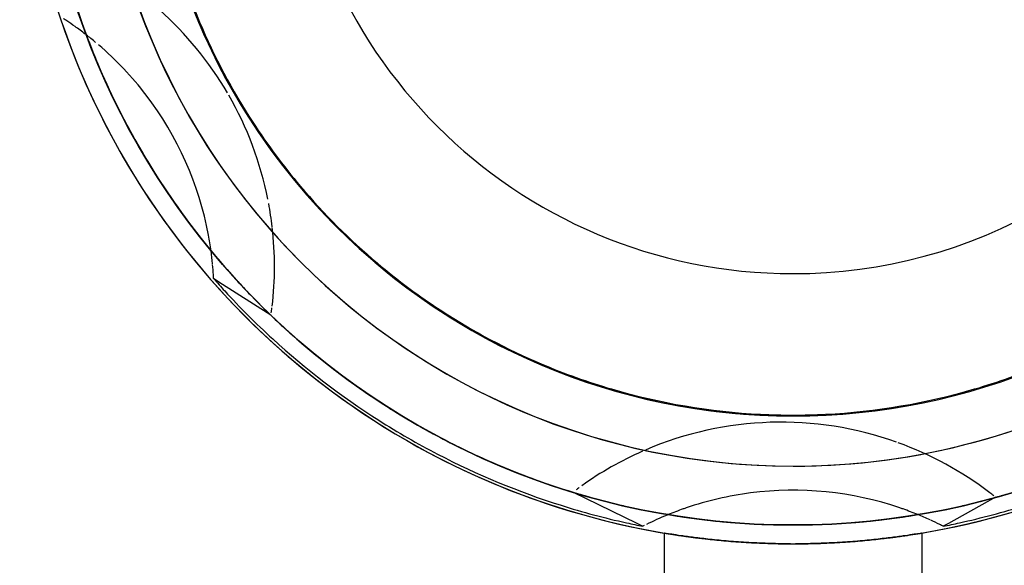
# Model space of a CAD drawing. Header units: millimetres. Extents: x -20654 to 2526, y -8238 to 977.
# Tile 28 of 219: x -10326.915 to -10326.719, y -4118.206 to -4118.098. Entities that reach past the tile are written whole.
import ezdxf

# ---------------------------------------------------------------- set-up
doc = ezdxf.new("R2010")
doc.units = ezdxf.units.MM
doc.layers.add('P-SANR-FIXT', color=7, linetype='Continuous')
doc.layers.add('Simbolos_int', color=8, linetype='Continuous')

# ---------------------------------------------------------------- blocks, each defined once
blk = doc.blocks.new('Caixa de Gordura - Caixas de Gordura e Inspecao - Esgoto - MEP - Tigre - Corpo - DN 100-2576065-6 PLANTA BAIXA ESGOTO')
at = {"layer": 'P-SANR-FIXT'}
for p, q in [((0.1444945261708, 0.04026577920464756), (0.1496844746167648, 0.03088820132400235)), ((0.1496844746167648, 0.03088820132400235), (0.1502511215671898, 0.02986434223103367)), ((0.1622959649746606, 0.02564932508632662), (0.1515964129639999, 0.02564932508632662)), ((0.1515964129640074, -0.0256493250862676), (0.1622959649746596, -0.0256493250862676)), ((0.1434782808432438, -0.04374907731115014), (0.1496596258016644, -0.03107692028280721)), ((0.1496596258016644, -0.03107692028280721), (0.1502511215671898, -0.02986431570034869)), ((0.1082919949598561, -0.1037922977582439), (0.1016692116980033, -0.1141273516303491)), ((0.1016692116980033, -0.1141273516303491), (0.1009888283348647, -0.1151891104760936))]:
    blk.add_line(p, q, dxfattribs=at)
for centre, radius, start, end in [((9.762007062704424e-15, 1.326534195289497e-08), 0.1537509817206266, 269.9999999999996, 89.9999999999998), ((9.762007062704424e-15, 1.326534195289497e-08), 0.1537509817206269, 15.00000000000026, 90.00000000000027), ((9.762007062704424e-15, 1.326534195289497e-08), 0.1500000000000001, 270.0000000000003, 90.00000000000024), ((8.93365381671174e-15, 1.326534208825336e-08), 0.1383023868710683, 359.9999999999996, 179.9999999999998), ((8.93365381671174e-15, 1.326534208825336e-08), 0.1283023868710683, 4.198332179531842e-13, 180.0000000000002), ((8.93365381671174e-15, 1.326534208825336e-08), 0.1283023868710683, 4.198332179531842e-13, 180.0000000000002), ((8.93365381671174e-15, 1.326534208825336e-08), 0.1383023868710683, 3.829777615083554e-13, 49.09090909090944), ((0, 0), 0.09999999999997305, 359.9999999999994, 179.9999999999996), ((0, 0), 0.1281315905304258, 16.35793584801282, 22.95141104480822), ((9.762007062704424e-15, 1.326534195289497e-08), 0.15, 13.52469123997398, 18.62679232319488), ((1.028545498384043e-14, 1.326534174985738e-08), 0.1531903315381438, 12.47021011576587, 17.52435774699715), ((8.93365381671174e-15, 1.326534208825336e-08), 0.1499999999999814, 15.7068104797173, 16.13985257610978), ((8.93365381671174e-15, 1.326534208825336e-08), 0.1499999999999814, 15.7068104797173, 16.13985257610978), ((0.197886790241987, -0.002393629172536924), 0.06834148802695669, 141.7661109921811, 142.6159377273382), ((8.93365381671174e-15, 1.326534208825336e-08), 0.1499999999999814, 3.82977761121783e-13, 15.7068104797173), ((8.93365381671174e-15, 1.326534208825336e-08), 0.1499999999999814, 3.82977761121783e-13, 15.7068104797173), ((9.762007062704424e-15, 1.326534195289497e-08), 0.1537509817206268, 0.1852403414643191, 15.00000000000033), ((0.197886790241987, -0.002393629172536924), 0.0683414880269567, 142.6159377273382, 160.1030148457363), ((0, 0), 0.1281315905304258, 2.889962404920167, 16.35793584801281), ((9.762007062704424e-15, 1.326534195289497e-08), 0.15, 12.48159965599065, 13.52469123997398), ((9.762007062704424e-15, 1.326534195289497e-08), 0.15, 9.517868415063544, 12.48159965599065), ((1.028545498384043e-14, 1.326534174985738e-08), 0.1531903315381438, 11.24175463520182, 12.47021011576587), ((0.2088242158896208, 1.326534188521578e-08), 0.06574713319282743, 152.9845895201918, 153.6642066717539), ((0.2088242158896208, 1.326534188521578e-08), 0.06574713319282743, 153.6642066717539, 155.4104915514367), ((0.2088242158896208, 1.326534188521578e-08), 0.06574713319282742, 155.5368719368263, 157.8363935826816), ((0.2088242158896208, 1.326534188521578e-08), 0.06574713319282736, 157.8363935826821, 160.5806600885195), ((9.762007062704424e-15, 1.326534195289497e-08), 0.15, 0.01481935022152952, 9.517868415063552), ((0.2088242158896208, 1.326534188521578e-08), 0.06574713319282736, 160.5806600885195, 161.1660597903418), ((0.197886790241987, -0.002393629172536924), 0.06834148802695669, 160.3413950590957, 203.2248533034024), ((0.2088242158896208, 1.326534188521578e-08), 0.0657471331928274, 161.1660597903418, 187.3878688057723), ((0, 0), 0.1281315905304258, 1.851277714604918e-13, 2.889962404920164), ((8.93365381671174e-15, 1.326534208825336e-08), 0.1383023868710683, 179.9999999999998, 359.9999999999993), ((8.93365381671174e-15, 1.326534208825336e-08), 0.1283023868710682, 180.0000000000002, 1.526666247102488e-13), ((8.93365381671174e-15, 1.326534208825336e-08), 0.1283023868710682, 179.9999999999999, 305.9999999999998), ((0, 0), 0.09999999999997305, 179.9999999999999, 359.9999999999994), ((8.93365381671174e-15, 1.326534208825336e-08), 0.1383023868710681, 252.7582278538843, 1.081388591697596e-13), ((8.93365381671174e-15, 1.326534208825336e-08), 0.1283023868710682, 305.9999999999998, 1.590277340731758e-13), ((0, 0), 0.1281315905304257, 357.1101086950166, 2.226388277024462e-13), ((8.93365381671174e-15, 1.326534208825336e-08), 0.1499999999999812, 344.2931895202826, 1.081388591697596e-13), ((8.93365381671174e-15, 1.326534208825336e-08), 0.1499999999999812, 344.2931895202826, 1.081388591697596e-13), ((9.762007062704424e-15, 1.326534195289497e-08), 0.15, 350.482131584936, 359.9999999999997), ((9.762007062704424e-15, 1.326534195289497e-08), 0.1537509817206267, 314.9999999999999, 359.8147006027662), ((0, 0), 0.1281315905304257, 343.6420561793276, 357.1101086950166), ((0.2088242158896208, 1.326534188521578e-08), 0.06574713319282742, 187.3878688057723, 198.8348727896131), ((0.2088242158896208, 1.326534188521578e-08), 0.0657471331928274, 198.8348727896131, 199.4200969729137), ((0.2088242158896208, 1.326534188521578e-08), 0.06574713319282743, 199.4200969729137, 202.1636064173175), ((9.762007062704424e-15, 1.326534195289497e-08), 0.1500000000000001, 347.5184003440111, 350.482131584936), ((0.2088242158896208, 1.326534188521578e-08), 0.06574713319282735, 202.3849939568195, 206.3357933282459), ((0.197886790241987, -0.002393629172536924), 0.06834148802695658, 203.7760690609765, 215.4145314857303), ((1.028545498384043e-14, 1.326534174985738e-08), 0.1531903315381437, 347.5286609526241, 348.7582453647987), ((0.2088242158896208, 1.326534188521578e-08), 0.06574713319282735, 206.7634086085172, 207.0154104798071), ((9.762007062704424e-15, 1.326534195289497e-08), 0.15, 346.4753087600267, 347.5184003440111), ((1.028545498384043e-14, 1.326534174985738e-08), 0.1531903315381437, 342.4737069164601, 347.5286609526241), ((9.762007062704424e-15, 1.326534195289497e-08), 0.1500000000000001, 341.3732076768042, 346.4753087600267), ((0, 0), 0.1281315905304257, 337.048657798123, 343.6420561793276), ((8.93365381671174e-15, 1.326534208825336e-08), 0.1499999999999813, 339.0853216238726, 344.2931895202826), ((8.93365381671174e-15, 1.326534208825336e-08), 0.1499999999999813, 339.0853216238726, 344.2931895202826), ((0.197886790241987, -0.002393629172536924), 0.06834148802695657, 215.9612397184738, 216.6006993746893), ((1.028545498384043e-14, 1.326534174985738e-08), 0.1499999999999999, 339.8717211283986, 343.0425998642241), ((1.028545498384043e-14, 1.326534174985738e-08), 0.1531903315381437, 332.5253841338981, 342.4737069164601), ((9.762007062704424e-15, 1.326534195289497e-08), 0.1500000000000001, 340.8102398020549, 341.3732076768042), ((0, 0), 0.1281315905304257, 326.9652935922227, 337.048657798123), ((9.762007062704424e-15, 1.326534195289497e-08), 0.1500000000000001, 333.2600706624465, 340.8102398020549), ((1.028545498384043e-14, 1.326534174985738e-08), 0.1499999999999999, 333.3082200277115, 339.8717211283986), ((8.93365381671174e-15, 1.326534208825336e-08), 0.1499999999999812, 328.5774838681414, 339.0853216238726), ((8.93365381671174e-15, 1.326534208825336e-08), 0.1499999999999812, 328.5774838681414, 339.0853216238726), ((9.762007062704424e-15, 1.326534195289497e-08), 0.1500000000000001, 330.8510520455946, 333.0934305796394), ((1.028545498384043e-14, 1.326534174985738e-08), 0.1499999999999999, 332.0765016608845, 333.2844854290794), ((0, 0), 0.1281315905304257, 319.8402498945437, 326.9652935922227), ((1.028545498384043e-14, 1.326534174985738e-08), 0.1499999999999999, 329.8269755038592, 332.0765016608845), ((1.028545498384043e-14, 1.326534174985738e-08), 0.1531903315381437, 327.4710610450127, 332.5253841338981), ((9.762007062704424e-15, 1.326534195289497e-08), 0.1500000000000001, 326.9065694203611, 330.8510520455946), ((1.028545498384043e-14, 1.326534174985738e-08), 0.1499999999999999, 328.3020159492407, 329.6290163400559), ((8.93365381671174e-15, 1.326534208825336e-08), 0.1499999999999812, 322.353886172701, 328.5774838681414), ((8.93365381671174e-15, 1.326534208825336e-08), 0.1499999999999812, 322.353886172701, 328.5774838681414), ((1.028545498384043e-14, 1.326534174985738e-08), 0.1499999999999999, 326.333839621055, 328.3020159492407), ((9.762007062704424e-15, 1.326534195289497e-08), 0.1500000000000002, 325.491754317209, 326.9065694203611), ((0, 0), 0.1281315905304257, 310.1597501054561, 319.8402498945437), ((1.028545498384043e-14, 1.326534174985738e-08), 0.1531903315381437, 317.5243577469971, 327.4710610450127), ((1.028545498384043e-14, 1.326534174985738e-08), 0.1499999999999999, 323.8811494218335, 326.333839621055), ((9.762007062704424e-15, 1.326534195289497e-08), 0.1500000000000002, 318.6267923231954, 325.491754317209), ((1.028545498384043e-14, 1.326534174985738e-08), 0.1499999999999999, 319.7695079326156, 323.8811494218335), ((8.93365381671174e-15, 1.326534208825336e-08), 0.1499999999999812, 312.8506729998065, 322.353886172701), ((8.93365381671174e-15, 1.326534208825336e-08), 0.1499999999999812, 312.8506729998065, 322.353886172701), ((1.028545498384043e-14, 1.326534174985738e-08), 0.1499999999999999, 316.2154328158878, 319.7695079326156), ((0, 0), 0.1281315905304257, 303.0347206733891, 310.1597501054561), ((9.762007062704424e-15, 1.326534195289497e-08), 0.1500000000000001, 314.0102981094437, 318.6267923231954), ((0.09854445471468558, -0.1714350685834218), 0.06834148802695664, 96.6072331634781, 100.5435172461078), ((0.09854445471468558, -0.1714350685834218), 0.0683414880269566, 83.3218416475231, 96.49254497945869), ((1.028545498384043e-14, 1.326534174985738e-08), 0.1531903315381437, 312.4702101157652, 317.5243577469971), ((0.09854445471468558, -0.1714350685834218), 0.06834148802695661, 82.21274045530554, 83.06595237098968), ((0.09854445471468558, -0.1714350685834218), 0.06834148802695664, 101.2689064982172, 119.8911859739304), ((0, 0), 0.1281315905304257, 292.9513090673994, 303.0347206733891), ((9.762007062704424e-15, 1.326534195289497e-08), 0.1537509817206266, 270, 315.0000000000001), ((9.762007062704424e-15, 1.326534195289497e-08), 0.1500000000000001, 312.4815996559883, 314.0102981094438), ((8.93365381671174e-15, 1.326534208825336e-08), 0.1499999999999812, 306.2204961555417, 312.8506729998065), ((9.762007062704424e-15, 1.326534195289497e-08), 0.1500000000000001, 310.2895245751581, 312.4815996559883), ((8.93365381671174e-15, 1.326534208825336e-08), 0.1499999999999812, 310.9090909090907, 312.8506729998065), ((0.09854445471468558, -0.1714350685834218), 0.06834148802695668, 120.308945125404, 156.2886654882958), ((8.93365381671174e-15, 1.326534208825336e-08), 0.1499999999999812, 306.2204961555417, 310.9090909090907), ((1.028545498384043e-14, 1.326534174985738e-08), 0.1531903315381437, 311.2417546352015, 312.4702101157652), ((9.762007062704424e-15, 1.326534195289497e-08), 0.1500000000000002, 309.5178684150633, 310.2895245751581), ((0.1044121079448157, -0.1808470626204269), 0.06574713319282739, 95.53687193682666, 97.83639358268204), ((0.1044121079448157, -0.1808470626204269), 0.06574713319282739, 93.66420667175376, 95.41049155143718), ((0.1044121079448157, -0.1808470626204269), 0.0657471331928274, 92.98458952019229, 93.66420667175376), ((0.1044121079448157, -0.1808470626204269), 0.06574713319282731, 100.5806600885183, 127.3878688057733), ((9.762007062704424e-15, 1.326534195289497e-08), 0.1500000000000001, 300.008765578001, 309.5178684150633), ((0.1044121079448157, -0.1808470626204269), 0.06574713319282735, 99.21530244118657, 100.5806600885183), ((0.1044121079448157, -0.1808470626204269), 0.06574713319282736, 97.83639358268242, 99.21530244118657), ((0, 0), 0.1281315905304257, 286.3579650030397, 292.9513090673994), ((8.93365381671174e-15, 1.326534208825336e-08), 0.1499999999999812, 297.1092577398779, 306.2204961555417), ((8.93365381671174e-15, 1.326534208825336e-08), 0.1499999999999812, 297.1092577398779, 306.2204961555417), ((0.1044121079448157, -0.1808470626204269), 0.06574713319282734, 127.3878688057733, 139.4200969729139), ((9.762007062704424e-15, 1.326534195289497e-08), 0.1500000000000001, 296.0191318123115, 299.9999999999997), ((8.93365381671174e-15, 1.326534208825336e-08), 0.1499999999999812, 290.2869678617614, 297.1092577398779), ((8.93365381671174e-15, 1.326534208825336e-08), 0.1499999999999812, 290.2869678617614, 297.1092577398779), ((9.762007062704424e-15, 1.326534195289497e-08), 0.1500000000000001, 293.3094444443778, 296.0191318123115), ((9.762007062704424e-15, 1.326534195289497e-08), 0.1500000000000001, 290.482131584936, 293.3094444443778), ((0.1044121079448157, -0.1808470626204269), 0.06574713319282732, 140.0712961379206, 142.1636064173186), ((8.93365381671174e-15, 1.326534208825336e-08), 0.1499999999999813, 281.3474600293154, 290.2869678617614), ((8.93365381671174e-15, 1.326534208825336e-08), 0.1499999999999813, 281.3474600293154, 290.2869678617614), ((9.762007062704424e-15, 1.326534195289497e-08), 0.1500000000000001, 286.8186378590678, 290.4821315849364), ((0.1044121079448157, -0.1808470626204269), 0.06574713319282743, 142.3849939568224, 144.589508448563), ((0.1044121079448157, -0.1808470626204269), 0.06574713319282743, 144.589508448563, 146.3357933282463), ((0.1044121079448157, -0.1808470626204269), 0.06574713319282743, 146.3357933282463, 147.0154104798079)]:
    blk.add_arc(centre, radius, start, end, dxfattribs=at)
for points, knots in [([(0.1537515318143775, 0.0004934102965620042), (0.1537471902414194, 0.001821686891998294), (0.1537009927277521, 0.004639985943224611), (0.1535106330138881, 0.008826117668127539), (0.1532706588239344, 0.01222259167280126), (0.1530537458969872, 0.01473737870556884), (0.1528640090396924, 0.01650972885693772), (0.1526693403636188, 0.01815686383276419), (0.1524898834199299, 0.01966799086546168), (0.1523169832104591, 0.02103146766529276), (0.1520785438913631, 0.02263682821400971), (0.1517307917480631, 0.02485623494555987), (0.1516167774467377, 0.02564932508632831), (0.1515964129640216, 0.02564932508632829)], [0.5061620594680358, 0.5061620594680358, 0.5061620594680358, 0.5061620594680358, 0.5555555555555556, 0.6111111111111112, 0.6666666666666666, 0.6944444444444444, 0.7222222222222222, 0.75, 0.7777777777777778, 0.8055555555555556, 0.8333333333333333, 0.8888888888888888, 1, 1, 1, 1]), ([(0.1515964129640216, 0.0256493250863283), (0.1516167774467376, 0.02564932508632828), (0.1517307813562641, 0.02485623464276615), (0.1520785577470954, 0.02263682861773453), (0.1523169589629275, 0.02103146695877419), (0.1524899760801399, 0.01966799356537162), (0.1526689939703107, 0.01815685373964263), (0.1529307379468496, 0.01596073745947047), (0.1532261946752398, 0.01290198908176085), (0.153509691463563, 0.008826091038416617), (0.1537011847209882, 0.004639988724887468), (0.1537472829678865, 0.001821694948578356), (0.153751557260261, 0.0004934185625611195)], [0, 0, 0, 0, 0.1111111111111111, 0.1666666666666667, 0.1944444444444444, 0.2222222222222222, 0.25, 0.2777777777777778, 0.3333333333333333, 0.3888888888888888, 0.4444444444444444, 0.4938379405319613, 0.4938379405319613, 0.4938379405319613, 0.4938379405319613]), ([(0.1537515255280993, -0.0004945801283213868), (0.1537471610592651, -0.001824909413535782), (0.1537008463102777, -0.00464462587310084), (0.1535104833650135, -0.00882967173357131), (0.1532705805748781, -0.01222371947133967), (0.1530534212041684, -0.01474055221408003), (0.152863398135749, -0.01651532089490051), (0.1526684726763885, -0.01816428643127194), (0.1524888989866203, -0.01967563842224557), (0.1523161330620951, -0.02103735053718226), (0.152078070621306, -0.022639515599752), (0.1517309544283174, -0.02485529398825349), (0.1516168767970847, -0.02564932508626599), (0.1515964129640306, -0.02564932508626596)], [0.5060833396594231, 0.5060833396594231, 0.5060833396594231, 0.5060833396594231, 0.5555555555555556, 0.6111111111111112, 0.6666666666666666, 0.6944444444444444, 0.7222222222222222, 0.75, 0.7777777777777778, 0.8055555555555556, 0.8333333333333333, 0.8888888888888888, 1, 1, 1, 1]), ([(0.1515964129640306, -0.02564932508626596), (0.1516168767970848, -0.02564932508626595), (0.1517309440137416, -0.02485529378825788), (0.1520780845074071, -0.02263951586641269), (0.1523161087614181, -0.0210373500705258), (0.152488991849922, -0.0196756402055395), (0.1526681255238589, -0.01816427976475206), (0.1529302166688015, -0.01596570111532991), (0.1532261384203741, -0.01290259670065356), (0.1535095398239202, -0.008829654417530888), (0.1537010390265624, -0.004644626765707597), (0.1537472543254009, -0.001824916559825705), (0.1537515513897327, -0.0004945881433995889)], [0, 0, 0, 0, 0.1111111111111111, 0.1666666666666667, 0.1944444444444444, 0.2222222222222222, 0.25, 0.2777777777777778, 0.3333333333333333, 0.3888888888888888, 0.4444444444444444, 0.4939166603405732, 0.4939166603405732, 0.4939166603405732, 0.4939166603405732])]:
    blk.add_open_spline(points, degree=3, knots=knots, dxfattribs=at)

msp = doc.modelspace()

# ---------------------------------------------------------------- linework, layer by layer
at = {"layer": 'Simbolos_int'}
msp.add_circle((-10326.760838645, -4118.048026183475), 0.15, dxfattribs=at)

# ---------------------------------------------------------------- block references
at = {"layer": 'P-SANR-FIXT', "rotation": 270.0000000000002}
msp.add_blockref('Caixa de Gordura - Caixas de Gordura e Inspecao - Esgoto - MEP - Tigre - Corpo - DN 100-2576065-6 PLANTA BAIXA ESGOTO', (-10326.760838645, -4118.048026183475), dxfattribs=at)

doc.saveas('drawing.dxf')
